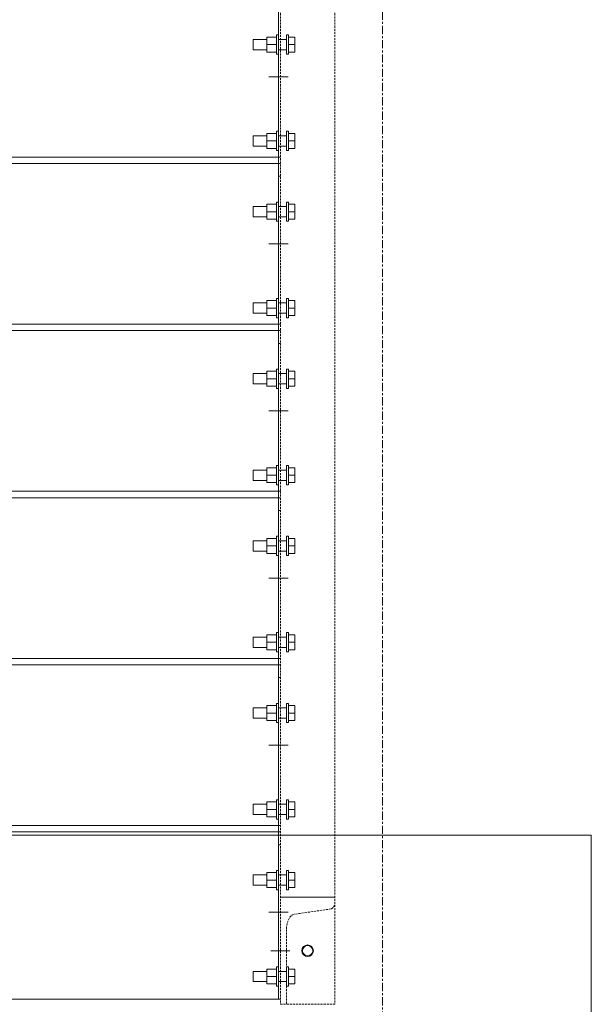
# Model space of a CAD drawing. Header units: millimetres. Extents: x -11210 to 34147, y -5506 to 4553.
# Tile 14 of 33: x 17503 to 18393, y -1237 to 295. Entities that reach past the tile are written whole.
import ezdxf

# ---------------------------------------------------------------- set-up
doc = ezdxf.new("R2010")
doc.units = ezdxf.units.MM
doc.linetypes.add('Linia siatki', pattern=[22.225, 12.7, -3.175, 3.175, -3.175])
doc.linetypes.add('Wyburzony', pattern=[4.8, 3.2, -1.6])
for name, color, linetype, lineweight in [('S-BEAM', 12, 'Continuous', 9), ('S-FNDN', 32, 'Continuous', 15), ('S-FSTN', 2, 'Continuous', 9), ('S-GRID', 1, 'Continuous', 9)]:
    doc.layers.add(name, color=color, linetype=linetype, lineweight=lineweight)

# ---------------------------------------------------------------- blocks, each defined once
blk = doc.blocks.new('PF-1 - PF-1-624972--1_20 Kopia 1')
at = {"layer": 'S-FNDN', "lineweight": 9}
for p, q in [((-7220.7, -973.5), (-9147.4, -973.5)), ((-7220.7, -1823.5), (-7220.7, -973.5))]:
    blk.add_line(p, q, dxfattribs=at)
blk = doc.blocks.new('C - 638218--1_20 Kopia 1')
at = {"layer": 'S-BEAM', "linetype": 'Wyburzony'}
for p, q in [((-7704.9, 1111.5), (-7704.9, -1236.7)), ((-7619.9, 1111.5), (-7619.9, -1236.7)), ((-7704.9, -1070), (-7619.9, -1070)), ((-7625.9, -1088.3), (-7683.4, -1096.7)), ((-7695.4, -1120.3), (-7695.4, -1178.5)), ((-7695.4, -1208.5), (-7695.4, -1236.7)), ((-7619.9, -1236.7), (-7704.9, -1236.7))]:
    blk.add_line(p, q, dxfattribs=at)
at = {"layer": 'S-BEAM', "linetype": 'Wyburzony', "flags": 128}
for points in [[(-7619.9, -1077.3), (-7620, -1078.7), (-7620.3, -1080.8), (-7620.9, -1082.8), (-7621.6, -1084.5), (-7622.5, -1086), (-7623.6, -1087.2), (-7624.7, -1087.9), (-7625.9, -1088.3)], [(-7683.4, -1096.7), (-7685.8, -1097.4), (-7688.1, -1099), (-7690.1, -1101.3), (-7691.9, -1104.2), (-7693.4, -1107.7), (-7694.5, -1111.7), (-7695.2, -1115.9), (-7695.4, -1120.3)]]:
    blk.add_lwpolyline(points, dxfattribs=at)
blk = doc.blocks.new('Family - 664445--1_20 Kopia 1')
at = {"layer": 'S-FSTN'}
for p, q in [((-7707.9, -958.5), (-8901.9, -958.5)), ((-8901.9, -968.5), (-8901.9, -1228.5)), ((-7707.9, -1228.5), (-7707.9, -968.5)), ((-8901.9, -1228.5), (-7707.9, -1228.5))]:
    blk.add_line(p, q, dxfattribs=at)
blk = doc.blocks.new('Family - 664447--1_20 Kopia 1')
at = {"layer": 'S-FSTN'}
for p, q in [((-7704.9, -958.5), (-7707.9, -958.5)), ((-7707.9, -1228.5), (-7707.9, -968.5)), ((-7704.9, -988.5), (-7707.9, -988.5)), ((-7704.9, -1228.5), (-7707.9, -1228.5))]:
    blk.add_line(p, q, dxfattribs=at)
blk = doc.blocks.new('Family - 664448--1_20 Kopia 1')
at = {"layer": 'S-FSTN'}
for p, q in [((-7707.9, -698.5), (-8901.9, -698.5)), ((-8901.9, -708.5), (-8901.9, -968.5)), ((-7707.9, -968.5), (-7707.9, -708.5)), ((-8901.9, -968.5), (-7707.9, -968.5))]:
    blk.add_line(p, q, dxfattribs=at)
blk = doc.blocks.new('Family - 664450--1_20 Kopia 1')
at = {"layer": 'S-FSTN'}
for p, q in [((-7704.9, -698.5), (-7707.9, -698.5)), ((-7707.9, -968.5), (-7707.9, -708.5)), ((-7704.9, -728.5), (-7707.9, -728.5)), ((-7704.9, -968.5), (-7707.9, -968.5))]:
    blk.add_line(p, q, dxfattribs=at)
blk = doc.blocks.new('Family - 664451--1_20 Kopia 1')
at = {"layer": 'S-FSTN'}
for p, q in [((-7707.9, -438.5), (-8901.9, -438.5)), ((-8901.9, -448.5), (-8901.9, -708.5)), ((-7707.9, -708.5), (-7707.9, -448.5)), ((-8901.9, -708.5), (-7707.9, -708.5))]:
    blk.add_line(p, q, dxfattribs=at)
blk = doc.blocks.new('Family - 664453--1_20 Kopia 1')
at = {"layer": 'S-FSTN'}
for p, q in [((-7704.9, -438.5), (-7707.9, -438.5)), ((-7707.9, -708.5), (-7707.9, -448.5)), ((-7704.9, -468.5), (-7707.9, -468.5)), ((-7704.9, -708.5), (-7707.9, -708.5))]:
    blk.add_line(p, q, dxfattribs=at)
blk = doc.blocks.new('Family - 664454--1_20 Kopia 1')
at = {"layer": 'S-FSTN'}
for p, q in [((-7707.9, -178.5), (-8901.9, -178.5)), ((-8901.9, -188.5), (-8901.9, -448.5)), ((-7707.9, -448.5), (-7707.9, -188.5)), ((-8901.9, -448.5), (-7707.9, -448.5))]:
    blk.add_line(p, q, dxfattribs=at)
blk = doc.blocks.new('Family - 664456--1_20 Kopia 1')
at = {"layer": 'S-FSTN'}
for p, q in [((-7704.9, -178.5), (-7707.9, -178.5)), ((-7707.9, -448.5), (-7707.9, -188.5)), ((-7704.9, -208.5), (-7707.9, -208.5)), ((-7704.9, -448.5), (-7707.9, -448.5))]:
    blk.add_line(p, q, dxfattribs=at)
blk = doc.blocks.new('Family - 664457--1_20 Kopia 1')
at = {"layer": 'S-FSTN'}
for p, q in [((-7707.9, 81.5), (-8901.9, 81.5)), ((-8901.9, 71.5), (-8901.9, -188.5)), ((-7707.9, -188.5), (-7707.9, 71.5)), ((-8901.9, -188.5), (-7707.9, -188.5))]:
    blk.add_line(p, q, dxfattribs=at)
blk = doc.blocks.new('Family - 664459--1_20 Kopia 1')
at = {"layer": 'S-FSTN'}
for p, q in [((-7704.9, 81.5), (-7707.9, 81.5)), ((-7707.9, -188.5), (-7707.9, 71.5)), ((-7704.9, 51.5), (-7707.9, 51.5)), ((-7704.9, -188.5), (-7707.9, -188.5))]:
    blk.add_line(p, q, dxfattribs=at)
blk = doc.blocks.new('Family - 664460--1_20 Kopia 1')
at = {"layer": 'S-FSTN'}
for p, q in [((-7707.9, 341.5), (-8901.9, 341.5)), ((-8901.9, 331.5), (-8901.9, 71.5)), ((-7707.9, 71.5), (-7707.9, 331.5)), ((-8901.9, 71.5), (-7707.9, 71.5))]:
    blk.add_line(p, q, dxfattribs=at)
blk = doc.blocks.new('Family - 664462--1_20 Kopia 1')
at = {"layer": 'S-FSTN'}
for p, q in [((-7704.9, 341.5), (-7707.9, 341.5)), ((-7707.9, 71.5), (-7707.9, 331.5)), ((-7704.9, 311.5), (-7707.9, 311.5)), ((-7704.9, 71.5), (-7707.9, 71.5))]:
    blk.add_line(p, q, dxfattribs=at)
blk = doc.blocks.new('Family - 664477--1_20 Kopia 1')
at = {"layer": 'S-FSTN'}
blk.add_line((-7619.9, -1070), (-7704.9, -1070), dxfattribs=at)
for start, end in [(0, 180), (180, 0)]:
    blk.add_arc((-7662.4, -1153.3), 9, start, end, dxfattribs=at)
blk = doc.blocks.new('Family - 665004--1_20 Kopia 1')
at = {"layer": 'S-FSTN'}
for p, q in [((-7707.9, -1178.5), (-7710.9, -1178.5)), ((-7710.9, -1178.5), (-7710.9, -1181.8)), ((-7692.4, -1178.5), (-7695.4, -1178.5)), ((-7695.4, -1178.5), (-7695.4, -1208.5)), ((-7692.4, -1181.8), (-7692.4, -1178.5)), ((-7725.7, -1185.5), (-7747.4, -1185.5)), ((-7747.4, -1185.5), (-7747.4, -1201.5)), ((-7725.7, -1193.5), (-7725.7, -1181.9)), ((-7710.9, -1181.9), (-7725.7, -1181.9)), ((-7725.7, -1205.1), (-7725.7, -1193.5)), ((-7710.9, -1193.5), (-7725.7, -1193.5)), ((-7710.9, -1181.9), (-7710.9, -1185.9)), ((-7710.9, -1186), (-7710.9, -1201)), ((-7695.4, -1185.5), (-7707.9, -1185.5)), ((-7692.4, -1185.9), (-7692.4, -1181.9)), ((-7682.4, -1181.9), (-7692.4, -1181.9)), ((-7692.4, -1201), (-7692.4, -1186)), ((-7682.4, -1193.5), (-7692.4, -1193.5)), ((-7682.4, -1181.9), (-7682.4, -1193.5)), ((-7682.4, -1193.5), (-7682.4, -1205.1)), ((-7747.4, -1201.5), (-7725.7, -1201.5)), ((-7710.9, -1205.1), (-7725.7, -1205.1)), ((-7710.9, -1201), (-7710.9, -1205.1)), ((-7710.9, -1205.2), (-7710.9, -1208.5)), ((-7710.9, -1208.5), (-7707.9, -1208.5)), ((-7707.9, -1201.5), (-7695.4, -1201.5)), ((-7695.4, -1208.5), (-7692.4, -1208.5)), ((-7692.4, -1205.1), (-7692.4, -1201)), ((-7682.4, -1205.1), (-7692.4, -1205.1)), ((-7692.4, -1208.5), (-7692.4, -1205.2))]:
    blk.add_line(p, q, dxfattribs=at)
blk = doc.blocks.new('Family - 665005--1_20 Kopia 1')
at = {"layer": 'S-FSTN'}
for p, q in [((-7725.7, -1035.5), (-7747.4, -1035.5)), ((-7747.4, -1035.5), (-7747.4, -1051.5)), ((-7725.7, -1043.5), (-7725.7, -1031.9)), ((-7710.9, -1031.9), (-7725.7, -1031.9)), ((-7707.9, -1028.5), (-7710.9, -1028.5)), ((-7710.9, -1028.5), (-7710.9, -1031.8)), ((-7710.9, -1031.9), (-7710.9, -1035.9)), ((-7710.9, -1036), (-7710.9, -1051)), ((-7695.4, -1035.5), (-7707.9, -1035.5)), ((-7692.4, -1028.5), (-7695.4, -1028.5)), ((-7695.4, -1028.5), (-7695.4, -1058.5)), ((-7692.4, -1031.8), (-7692.4, -1028.5)), ((-7692.4, -1035.9), (-7692.4, -1031.9)), ((-7682.4, -1031.9), (-7692.4, -1031.9)), ((-7692.4, -1051), (-7692.4, -1036)), ((-7682.4, -1031.9), (-7682.4, -1043.5)), ((-7747.4, -1051.5), (-7725.7, -1051.5)), ((-7725.7, -1055.1), (-7725.7, -1043.5)), ((-7710.9, -1043.5), (-7725.7, -1043.5)), ((-7710.9, -1055.1), (-7725.7, -1055.1)), ((-7710.9, -1051), (-7710.9, -1055.1)), ((-7710.9, -1055.2), (-7710.9, -1058.5)), ((-7707.9, -1051.5), (-7695.4, -1051.5)), ((-7682.4, -1043.5), (-7692.4, -1043.5)), ((-7692.4, -1055.1), (-7692.4, -1051)), ((-7682.4, -1055.1), (-7692.4, -1055.1)), ((-7692.4, -1058.5), (-7692.4, -1055.2)), ((-7682.4, -1043.5), (-7682.4, -1055.1)), ((-7710.9, -1058.5), (-7707.9, -1058.5)), ((-7695.4, -1058.5), (-7692.4, -1058.5))]:
    blk.add_line(p, q, dxfattribs=at)
blk = doc.blocks.new('Family - 665008--1_20 Kopia 1')
at = {"layer": 'S-FSTN'}
for p, q in [((-7707.9, -918.5), (-7710.9, -918.5)), ((-7710.9, -918.5), (-7710.9, -921.8)), ((-7692.4, -918.5), (-7695.4, -918.5)), ((-7695.4, -918.5), (-7695.4, -948.5)), ((-7692.4, -921.8), (-7692.4, -918.5)), ((-7725.7, -925.5), (-7747.4, -925.5)), ((-7747.4, -925.5), (-7747.4, -941.5)), ((-7725.7, -933.5), (-7725.7, -921.9)), ((-7710.9, -921.9), (-7725.7, -921.9)), ((-7725.7, -945.1), (-7725.7, -933.5)), ((-7710.9, -933.5), (-7725.7, -933.5)), ((-7710.9, -921.9), (-7710.9, -925.9)), ((-7710.9, -926), (-7710.9, -941)), ((-7695.4, -925.5), (-7707.9, -925.5)), ((-7692.4, -925.9), (-7692.4, -921.9)), ((-7682.4, -921.9), (-7692.4, -921.9)), ((-7692.4, -941), (-7692.4, -926)), ((-7682.4, -933.5), (-7692.4, -933.5)), ((-7682.4, -921.9), (-7682.4, -933.5)), ((-7682.4, -933.5), (-7682.4, -945.1)), ((-7747.4, -941.5), (-7725.7, -941.5)), ((-7710.9, -945.1), (-7725.7, -945.1)), ((-7710.9, -941), (-7710.9, -945.1)), ((-7710.9, -945.2), (-7710.9, -948.5)), ((-7710.9, -948.5), (-7707.9, -948.5)), ((-7707.9, -941.5), (-7695.4, -941.5)), ((-7695.4, -948.5), (-7692.4, -948.5)), ((-7692.4, -945.1), (-7692.4, -941)), ((-7682.4, -945.1), (-7692.4, -945.1)), ((-7692.4, -948.5), (-7692.4, -945.2))]:
    blk.add_line(p, q, dxfattribs=at)
blk = doc.blocks.new('Family - 665009--1_20 Kopia 1')
at = {"layer": 'S-FSTN'}
for p, q in [((-7725.7, -775.5), (-7747.4, -775.5)), ((-7747.4, -775.5), (-7747.4, -791.5)), ((-7725.7, -783.5), (-7725.7, -771.9)), ((-7710.9, -771.9), (-7725.7, -771.9)), ((-7707.9, -768.5), (-7710.9, -768.5)), ((-7710.9, -768.5), (-7710.9, -771.8)), ((-7710.9, -771.9), (-7710.9, -775.9)), ((-7710.9, -776), (-7710.9, -791)), ((-7695.4, -775.5), (-7707.9, -775.5)), ((-7692.4, -768.5), (-7695.4, -768.5)), ((-7695.4, -768.5), (-7695.4, -798.5)), ((-7692.4, -771.8), (-7692.4, -768.5)), ((-7692.4, -775.9), (-7692.4, -771.9)), ((-7682.4, -771.9), (-7692.4, -771.9)), ((-7692.4, -791), (-7692.4, -776)), ((-7682.4, -771.9), (-7682.4, -783.5)), ((-7747.4, -791.5), (-7725.7, -791.5)), ((-7725.7, -795.1), (-7725.7, -783.5)), ((-7710.9, -783.5), (-7725.7, -783.5)), ((-7710.9, -795.1), (-7725.7, -795.1)), ((-7710.9, -791), (-7710.9, -795.1)), ((-7710.9, -795.2), (-7710.9, -798.5)), ((-7707.9, -791.5), (-7695.4, -791.5)), ((-7682.4, -783.5), (-7692.4, -783.5)), ((-7692.4, -795.1), (-7692.4, -791)), ((-7682.4, -795.1), (-7692.4, -795.1)), ((-7692.4, -798.5), (-7692.4, -795.2)), ((-7682.4, -783.5), (-7682.4, -795.1)), ((-7710.9, -798.5), (-7707.9, -798.5)), ((-7695.4, -798.5), (-7692.4, -798.5))]:
    blk.add_line(p, q, dxfattribs=at)
blk = doc.blocks.new('Family - 665012--1_20 Kopia 1')
at = {"layer": 'S-FSTN'}
for p, q in [((-7707.9, -658.5), (-7710.9, -658.5)), ((-7710.9, -658.5), (-7710.9, -661.8)), ((-7692.4, -658.5), (-7695.4, -658.5)), ((-7695.4, -658.5), (-7695.4, -688.5)), ((-7692.4, -661.8), (-7692.4, -658.5)), ((-7725.7, -665.5), (-7747.4, -665.5)), ((-7747.4, -665.5), (-7747.4, -681.5)), ((-7725.7, -673.5), (-7725.7, -661.9)), ((-7710.9, -661.9), (-7725.7, -661.9)), ((-7725.7, -685.1), (-7725.7, -673.5)), ((-7710.9, -673.5), (-7725.7, -673.5)), ((-7710.9, -661.9), (-7710.9, -665.9)), ((-7710.9, -666), (-7710.9, -681)), ((-7695.4, -665.5), (-7707.9, -665.5)), ((-7692.4, -665.9), (-7692.4, -661.9)), ((-7682.4, -661.9), (-7692.4, -661.9)), ((-7692.4, -681), (-7692.4, -666)), ((-7682.4, -673.5), (-7692.4, -673.5)), ((-7682.4, -661.9), (-7682.4, -673.5)), ((-7682.4, -673.5), (-7682.4, -685.1)), ((-7747.4, -681.5), (-7725.7, -681.5)), ((-7710.9, -685.1), (-7725.7, -685.1)), ((-7710.9, -681), (-7710.9, -685.1)), ((-7710.9, -685.2), (-7710.9, -688.5)), ((-7710.9, -688.5), (-7707.9, -688.5)), ((-7707.9, -681.5), (-7695.4, -681.5)), ((-7695.4, -688.5), (-7692.4, -688.5)), ((-7692.4, -685.1), (-7692.4, -681)), ((-7682.4, -685.1), (-7692.4, -685.1)), ((-7692.4, -688.5), (-7692.4, -685.2))]:
    blk.add_line(p, q, dxfattribs=at)
blk = doc.blocks.new('Family - 665013--1_20 Kopia 1')
at = {"layer": 'S-FSTN'}
for p, q in [((-7725.7, -515.5), (-7747.4, -515.5)), ((-7747.4, -515.5), (-7747.4, -531.5)), ((-7725.7, -523.5), (-7725.7, -511.9)), ((-7710.9, -511.9), (-7725.7, -511.9)), ((-7707.9, -508.5), (-7710.9, -508.5)), ((-7710.9, -508.5), (-7710.9, -511.8)), ((-7710.9, -511.9), (-7710.9, -515.9)), ((-7710.9, -516), (-7710.9, -531)), ((-7695.4, -515.5), (-7707.9, -515.5)), ((-7692.4, -508.5), (-7695.4, -508.5)), ((-7695.4, -508.5), (-7695.4, -538.5)), ((-7692.4, -511.8), (-7692.4, -508.5)), ((-7692.4, -515.9), (-7692.4, -511.9)), ((-7682.4, -511.9), (-7692.4, -511.9)), ((-7692.4, -531), (-7692.4, -516)), ((-7682.4, -511.9), (-7682.4, -523.5)), ((-7747.4, -531.5), (-7725.7, -531.5)), ((-7725.7, -535.1), (-7725.7, -523.5)), ((-7710.9, -523.5), (-7725.7, -523.5)), ((-7710.9, -535.1), (-7725.7, -535.1)), ((-7710.9, -531), (-7710.9, -535.1)), ((-7710.9, -535.2), (-7710.9, -538.5)), ((-7707.9, -531.5), (-7695.4, -531.5)), ((-7682.4, -523.5), (-7692.4, -523.5)), ((-7692.4, -535.1), (-7692.4, -531)), ((-7682.4, -535.1), (-7692.4, -535.1)), ((-7692.4, -538.5), (-7692.4, -535.2)), ((-7682.4, -523.5), (-7682.4, -535.1)), ((-7710.9, -538.5), (-7707.9, -538.5)), ((-7695.4, -538.5), (-7692.4, -538.5))]:
    blk.add_line(p, q, dxfattribs=at)
blk = doc.blocks.new('Family - 665016--1_20 Kopia 1')
at = {"layer": 'S-FSTN'}
for p, q in [((-7725.7, -405.5), (-7747.4, -405.5)), ((-7747.4, -405.5), (-7747.4, -421.5)), ((-7725.7, -413.5), (-7725.7, -401.9)), ((-7710.9, -401.9), (-7725.7, -401.9)), ((-7725.7, -425.1), (-7725.7, -413.5)), ((-7710.9, -413.5), (-7725.7, -413.5)), ((-7707.9, -398.5), (-7710.9, -398.5)), ((-7710.9, -398.5), (-7710.9, -401.8)), ((-7710.9, -401.9), (-7710.9, -405.9)), ((-7710.9, -406), (-7710.9, -421)), ((-7695.4, -405.5), (-7707.9, -405.5)), ((-7692.4, -398.5), (-7695.4, -398.5)), ((-7695.4, -398.5), (-7695.4, -428.5)), ((-7692.4, -401.8), (-7692.4, -398.5)), ((-7692.4, -405.9), (-7692.4, -401.9)), ((-7682.4, -401.9), (-7692.4, -401.9)), ((-7692.4, -421), (-7692.4, -406)), ((-7682.4, -413.5), (-7692.4, -413.5)), ((-7682.4, -401.9), (-7682.4, -413.5)), ((-7682.4, -413.5), (-7682.4, -425.1)), ((-7747.4, -421.5), (-7725.7, -421.5)), ((-7710.9, -425.1), (-7725.7, -425.1)), ((-7710.9, -421), (-7710.9, -425.1)), ((-7710.9, -425.2), (-7710.9, -428.5)), ((-7710.9, -428.5), (-7707.9, -428.5)), ((-7707.9, -421.5), (-7695.4, -421.5)), ((-7695.4, -428.5), (-7692.4, -428.5)), ((-7692.4, -425.1), (-7692.4, -421)), ((-7682.4, -425.1), (-7692.4, -425.1)), ((-7692.4, -428.5), (-7692.4, -425.2))]:
    blk.add_line(p, q, dxfattribs=at)
blk = doc.blocks.new('Family - 665017--1_20 Kopia 1')
at = {"layer": 'S-FSTN'}
for p, q in [((-7725.7, -255.5), (-7747.4, -255.5)), ((-7747.4, -255.5), (-7747.4, -271.5)), ((-7725.7, -263.5), (-7725.7, -251.9)), ((-7710.9, -251.9), (-7725.7, -251.9)), ((-7707.9, -248.5), (-7710.9, -248.5)), ((-7710.9, -248.5), (-7710.9, -251.8)), ((-7710.9, -251.9), (-7710.9, -255.9)), ((-7710.9, -256), (-7710.9, -271)), ((-7695.4, -255.5), (-7707.9, -255.5)), ((-7692.4, -248.5), (-7695.4, -248.5)), ((-7695.4, -248.5), (-7695.4, -278.5)), ((-7692.4, -251.8), (-7692.4, -248.5)), ((-7692.4, -255.9), (-7692.4, -251.9)), ((-7682.4, -251.9), (-7692.4, -251.9)), ((-7692.4, -271), (-7692.4, -256)), ((-7682.4, -251.9), (-7682.4, -263.5)), ((-7747.4, -271.5), (-7725.7, -271.5)), ((-7725.7, -275.1), (-7725.7, -263.5)), ((-7710.9, -263.5), (-7725.7, -263.5)), ((-7710.9, -275.1), (-7725.7, -275.1)), ((-7710.9, -271), (-7710.9, -275.1)), ((-7710.9, -275.2), (-7710.9, -278.5)), ((-7707.9, -271.5), (-7695.4, -271.5)), ((-7682.4, -263.5), (-7692.4, -263.5)), ((-7692.4, -275.1), (-7692.4, -271)), ((-7682.4, -275.1), (-7692.4, -275.1)), ((-7692.4, -278.5), (-7692.4, -275.2)), ((-7682.4, -263.5), (-7682.4, -275.1)), ((-7710.9, -278.5), (-7707.9, -278.5)), ((-7695.4, -278.5), (-7692.4, -278.5))]:
    blk.add_line(p, q, dxfattribs=at)
blk = doc.blocks.new('Family - 665020--1_20 Kopia 1')
at = {"layer": 'S-FSTN'}
for p, q in [((-7725.7, -145.5), (-7747.4, -145.5)), ((-7747.4, -145.5), (-7747.4, -161.5)), ((-7725.7, -153.5), (-7725.7, -141.9)), ((-7710.9, -141.9), (-7725.7, -141.9)), ((-7707.9, -138.5), (-7710.9, -138.5)), ((-7710.9, -138.5), (-7710.9, -141.8)), ((-7710.9, -141.9), (-7710.9, -145.9)), ((-7710.9, -146), (-7710.9, -161)), ((-7695.4, -145.5), (-7707.9, -145.5)), ((-7692.4, -138.5), (-7695.4, -138.5)), ((-7695.4, -138.5), (-7695.4, -168.5)), ((-7692.4, -141.8), (-7692.4, -138.5)), ((-7692.4, -145.9), (-7692.4, -141.9)), ((-7682.4, -141.9), (-7692.4, -141.9)), ((-7692.4, -161), (-7692.4, -146)), ((-7682.4, -141.9), (-7682.4, -153.5)), ((-7747.4, -161.5), (-7725.7, -161.5)), ((-7725.7, -165.1), (-7725.7, -153.5)), ((-7710.9, -153.5), (-7725.7, -153.5)), ((-7710.9, -165.1), (-7725.7, -165.1)), ((-7710.9, -161), (-7710.9, -165.1)), ((-7710.9, -165.2), (-7710.9, -168.5)), ((-7710.9, -168.5), (-7707.9, -168.5)), ((-7707.9, -161.5), (-7695.4, -161.5)), ((-7695.4, -168.5), (-7692.4, -168.5)), ((-7682.4, -153.5), (-7692.4, -153.5)), ((-7692.4, -165.1), (-7692.4, -161)), ((-7682.4, -165.1), (-7692.4, -165.1)), ((-7692.4, -168.5), (-7692.4, -165.2)), ((-7682.4, -153.5), (-7682.4, -165.1))]:
    blk.add_line(p, q, dxfattribs=at)
blk = doc.blocks.new('Family - 665021--1_20 Kopia 1')
at = {"layer": 'S-FSTN'}
for p, q in [((-7725.7, 4.5), (-7747.4, 4.5)), ((-7747.4, 4.5), (-7747.4, -11.5)), ((-7725.7, -3.5), (-7725.7, 8.1)), ((-7710.9, 8.1), (-7725.7, 8.1)), ((-7707.9, 11.5), (-7710.9, 11.5)), ((-7710.9, 11.5), (-7710.9, 8.2)), ((-7710.9, 8.1), (-7710.9, 4.1)), ((-7710.9, 4), (-7710.9, -11)), ((-7695.4, 4.5), (-7707.9, 4.5)), ((-7692.4, 11.5), (-7695.4, 11.5)), ((-7695.4, 11.5), (-7695.4, -18.5)), ((-7692.4, 8.2), (-7692.4, 11.5)), ((-7692.4, 4.1), (-7692.4, 8.1)), ((-7682.4, 8.1), (-7692.4, 8.1)), ((-7692.4, -11), (-7692.4, 4)), ((-7682.4, 8.1), (-7682.4, -3.5)), ((-7747.4, -11.5), (-7725.7, -11.5)), ((-7725.7, -15.1), (-7725.7, -3.5)), ((-7710.9, -3.5), (-7725.7, -3.5)), ((-7710.9, -15.1), (-7725.7, -15.1)), ((-7710.9, -11), (-7710.9, -15.1)), ((-7710.9, -15.2), (-7710.9, -18.5)), ((-7707.9, -11.5), (-7695.4, -11.5)), ((-7682.4, -3.5), (-7692.4, -3.5)), ((-7692.4, -15.1), (-7692.4, -11)), ((-7682.4, -15.1), (-7692.4, -15.1)), ((-7692.4, -18.5), (-7692.4, -15.2)), ((-7682.4, -3.5), (-7682.4, -15.1)), ((-7710.9, -18.5), (-7707.9, -18.5)), ((-7695.4, -18.5), (-7692.4, -18.5))]:
    blk.add_line(p, q, dxfattribs=at)
blk = doc.blocks.new('Family - 665024--1_20 Kopia 1')
at = {"layer": 'S-FSTN'}
for p, q in [((-7725.7, 114.5), (-7747.4, 114.5)), ((-7747.4, 114.5), (-7747.4, 98.5)), ((-7725.7, 106.5), (-7725.7, 118.1)), ((-7710.9, 118.1), (-7725.7, 118.1)), ((-7707.9, 121.5), (-7710.9, 121.5)), ((-7710.9, 121.5), (-7710.9, 118.2)), ((-7710.9, 118.1), (-7710.9, 114.1)), ((-7710.9, 114), (-7710.9, 99)), ((-7695.4, 114.5), (-7707.9, 114.5)), ((-7692.4, 121.5), (-7695.4, 121.5)), ((-7695.4, 121.5), (-7695.4, 91.5)), ((-7692.4, 118.2), (-7692.4, 121.5)), ((-7692.4, 114.1), (-7692.4, 118.1)), ((-7682.4, 118.1), (-7692.4, 118.1)), ((-7692.4, 99), (-7692.4, 114)), ((-7682.4, 118.1), (-7682.4, 106.5)), ((-7747.4, 98.5), (-7725.7, 98.5)), ((-7725.7, 94.9), (-7725.7, 106.5)), ((-7710.9, 106.5), (-7725.7, 106.5)), ((-7710.9, 94.9), (-7725.7, 94.9)), ((-7710.9, 99), (-7710.9, 94.9)), ((-7710.9, 94.8), (-7710.9, 91.5)), ((-7707.9, 98.5), (-7695.4, 98.5)), ((-7682.4, 106.5), (-7692.4, 106.5)), ((-7692.4, 94.9), (-7692.4, 99)), ((-7682.4, 94.9), (-7692.4, 94.9)), ((-7692.4, 91.5), (-7692.4, 94.8)), ((-7682.4, 106.5), (-7682.4, 94.9)), ((-7710.9, 91.5), (-7707.9, 91.5)), ((-7695.4, 91.5), (-7692.4, 91.5))]:
    blk.add_line(p, q, dxfattribs=at)
blk = doc.blocks.new('Family - 665025--1_20 Kopia 1')
at = {"layer": 'S-FSTN'}
for p, q in [((-7725.7, 264.5), (-7747.4, 264.5)), ((-7747.4, 264.5), (-7747.4, 248.5)), ((-7725.7, 256.5), (-7725.7, 268.1)), ((-7710.9, 268.1), (-7725.7, 268.1)), ((-7707.9, 271.5), (-7710.9, 271.5)), ((-7710.9, 271.5), (-7710.9, 268.2)), ((-7710.9, 268.1), (-7710.9, 264.1)), ((-7710.9, 264), (-7710.9, 249)), ((-7695.4, 264.5), (-7707.9, 264.5)), ((-7692.4, 271.5), (-7695.4, 271.5)), ((-7695.4, 271.5), (-7695.4, 241.5)), ((-7692.4, 268.2), (-7692.4, 271.5)), ((-7692.4, 264.1), (-7692.4, 268.1)), ((-7682.4, 268.1), (-7692.4, 268.1)), ((-7692.4, 249), (-7692.4, 264)), ((-7682.4, 268.1), (-7682.4, 256.5)), ((-7747.4, 248.5), (-7725.7, 248.5)), ((-7725.7, 244.9), (-7725.7, 256.5)), ((-7710.9, 256.5), (-7725.7, 256.5)), ((-7710.9, 249), (-7710.9, 244.9)), ((-7707.9, 248.5), (-7695.4, 248.5)), ((-7682.4, 256.5), (-7692.4, 256.5)), ((-7692.4, 244.9), (-7692.4, 249)), ((-7682.4, 256.5), (-7682.4, 244.9)), ((-7710.9, 244.9), (-7725.7, 244.9)), ((-7710.9, 244.8), (-7710.9, 241.5)), ((-7710.9, 241.5), (-7707.9, 241.5)), ((-7695.4, 241.5), (-7692.4, 241.5)), ((-7682.4, 244.9), (-7692.4, 244.9)), ((-7692.4, 241.5), (-7692.4, 244.8))]:
    blk.add_line(p, q, dxfattribs=at)
blk = doc.blocks.new('Family - 665038--1_20 Kopia 1')
at = {"layer": 'S-FSTN'}
for start, end in [(0, 180), (180, 0)]:
    blk.add_arc((-7662.4, -1153.3), 8, start, end, dxfattribs=at)
blk = doc.blocks.new('Family - 665531--1_20 Kopia 1')
at = {"layer": 'S-FSTN'}
for p, q in [((-7707.9, -1078.5), (-7707.9, -1108.5)), ((-7692.9, -1093.5), (-7722.9, -1093.5))]:
    blk.add_line(p, q, dxfattribs=at)
blk = doc.blocks.new('Family - 665533--1_20 Kopia 1')
at = {"layer": 'S-FSTN'}
for p, q in [((-7707.9, -818.5), (-7707.9, -848.5)), ((-7692.9, -833.5), (-7722.9, -833.5))]:
    blk.add_line(p, q, dxfattribs=at)
blk = doc.blocks.new('Family - 665535--1_20 Kopia 1')
at = {"layer": 'S-FSTN'}
for p, q in [((-7707.9, -558.5), (-7707.9, -588.5)), ((-7692.9, -573.5), (-7722.9, -573.5))]:
    blk.add_line(p, q, dxfattribs=at)
blk = doc.blocks.new('Family - 665537--1_20 Kopia 1')
at = {"layer": 'S-FSTN'}
for p, q in [((-7707.9, -298.5), (-7707.9, -328.5)), ((-7692.9, -313.5), (-7722.9, -313.5))]:
    blk.add_line(p, q, dxfattribs=at)
blk = doc.blocks.new('Family - 665539--1_20 Kopia 1')
at = {"layer": 'S-FSTN'}
for p, q in [((-7707.9, -38.5), (-7707.9, -68.5)), ((-7692.9, -53.5), (-7722.9, -53.5))]:
    blk.add_line(p, q, dxfattribs=at)
blk = doc.blocks.new('Family - 665541--1_20 Kopia 1')
at = {"layer": 'S-FSTN'}
for p, q in [((-7707.9, 221.5), (-7707.9, 191.5)), ((-7692.9, 206.5), (-7722.9, 206.5))]:
    blk.add_line(p, q, dxfattribs=at)
blk = doc.blocks.new('Family - 665569--1_20 Kopia 1')
at = {"layer": 'S-FSTN'}
blk.add_line((-7689.9, -1153.3), (-7719.9, -1153.3), dxfattribs=at)

msp = doc.modelspace()

# ---------------------------------------------------------------- linework, layer by layer
at = {"layer": 'S-GRID', "linetype": 'Linia siatki'}
msp.add_line((18067.6, 4552.8), (18067.6, -5018.9), dxfattribs=at)

# ---------------------------------------------------------------- block references
at = {"layer": 'S-BEAM', "linetype": 'Wyburzony'}
msp.add_blockref('C - 638218--1_20 Kopia 1', (25613.3, 0), dxfattribs=at)
at = {"layer": 'S-FNDN', "lineweight": 9}
msp.add_blockref('PF-1 - PF-1-624972--1_20 Kopia 1', (25613.3, 0), dxfattribs=at)
at = {"layer": 'S-FSTN'}
for name in ['Family - 664460--1_20 Kopia 1', 'Family - 664462--1_20 Kopia 1', 'Family - 665025--1_20 Kopia 1', 'Family - 665541--1_20 Kopia 1', 'Family - 665024--1_20 Kopia 1', 'Family - 664457--1_20 Kopia 1', 'Family - 664459--1_20 Kopia 1', 'Family - 665021--1_20 Kopia 1', 'Family - 665539--1_20 Kopia 1', 'Family - 665020--1_20 Kopia 1', 'Family - 664454--1_20 Kopia 1', 'Family - 664456--1_20 Kopia 1', 'Family - 665017--1_20 Kopia 1', 'Family - 665537--1_20 Kopia 1', 'Family - 665016--1_20 Kopia 1', 'Family - 664451--1_20 Kopia 1', 'Family - 664453--1_20 Kopia 1', 'Family - 665013--1_20 Kopia 1', 'Family - 665535--1_20 Kopia 1', 'Family - 665012--1_20 Kopia 1', 'Family - 664448--1_20 Kopia 1', 'Family - 664450--1_20 Kopia 1', 'Family - 665009--1_20 Kopia 1', 'Family - 665533--1_20 Kopia 1', 'Family - 665008--1_20 Kopia 1', 'Family - 664445--1_20 Kopia 1', 'Family - 664447--1_20 Kopia 1', 'Family - 665005--1_20 Kopia 1', 'Family - 664477--1_20 Kopia 1', 'Family - 665531--1_20 Kopia 1', 'Family - 665038--1_20 Kopia 1', 'Family - 665569--1_20 Kopia 1', 'Family - 665004--1_20 Kopia 1']:
    msp.add_blockref(name, (25613.3, 0), dxfattribs=at)

doc.saveas('drawing.dxf')
